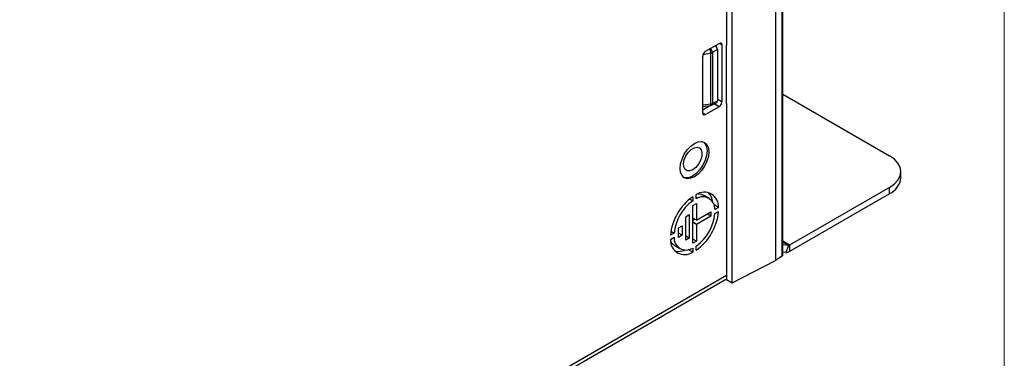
# Paper-space layout 'Sheet1' of a CAD drawing. Header units: millimetres. Extents: x -7 to 413, y -20 to 277.
# Tile 77 of 105: x 355 to 406, y 172 to 190. Entities that reach past the tile are written whole.
import ezdxf

# ---------------------------------------------------------------- set-up
doc = ezdxf.new("R2010")
doc.units = ezdxf.units.MM

psp = doc.layouts.new('Sheet1')

# ---------------------------------------------------------------- linework, layer by layer
at = {"color": 7, "linetype": 'Continuous', "lineweight": 18}
psp.add_line((405.91, 269.949), (405.91, -13.051), dxfattribs=at)
at = {"color": 7, "linetype": 'Continuous', "lineweight": 25}
for p, q in [((394.442, 177.61), (394.442, 217.595)), ((394.471, 177.653), (394.471, 217.636)), ((394.091, 217.392), (394.091, 177.382)), ((391.859, 176.243), (391.859, 216.211)), ((391.564, 205.915), (391.564, 188.511)), ((390.481, 188.187), (391.188, 188.596)), ((390.76, 185.471), (390.76, 188.09)), ((391.096, 188.274), (390.848, 188.119)), ((390.848, 188.119), (390.848, 185.5)), ((391.047, 188.427), (391.047, 188.514)), ((391.096, 188.274), (391.096, 185.626)), ((391.329, 188.514), (391.329, 185.574)), ((391.564, 185.502), (391.564, 188.511)), ((390.339, 185.003), (390.339, 187.942)), ((390.848, 185.5), (391.096, 185.626)), ((394.471, 185.98), (399.984, 182.797)), ((390.339, 185.339), (390.731, 185.384)), ((390.339, 185.166), (390.713, 185.382)), ((391.188, 185.329), (390.481, 184.921)), ((390.799, 185.404), (391.052, 185.533)), ((391.564, 185.502), (391.564, 176.413)), ((400.57, 181.654), (400.57, 181.981)), ((399.984, 181.164), (394.824, 178.185)), ((399.984, 180.838), (399.984, 181.164)), ((389.823, 180.471), (389.662, 180.564)), ((389.823, 180.684), (389.823, 180.471)), ((390.007, 180.577), (390.007, 180.79)), ((390.665, 180.603), (390.382, 180.766)), ((399.984, 180.838), (394.824, 177.859)), ((389.829, 180.229), (390.013, 180.335)), ((389.829, 178.279), (389.829, 180.229)), ((390.013, 180.335), (390.013, 179.466)), ((391.156, 180.126), (390.926, 180.259)), ((391.156, 180.126), (390.972, 180.02)), ((389.461, 179.651), (389.645, 179.757)), ((389.461, 178.432), (389.461, 179.651)), ((389.645, 179.757), (389.645, 178.538)), ((390.013, 179.466), (389.829, 179.572)), ((389.829, 179.474), (389.914, 179.523)), ((390.013, 179.466), (390.759, 179.897)), ((390.759, 179.684), (390.013, 179.254)), ((390.759, 179.684), (390.575, 179.79)), ((390.759, 179.897), (390.759, 179.684)), ((390.972, 179.807), (391.156, 179.914)), ((389.094, 179.074), (389.277, 179.18)), ((389.094, 178.584), (389.094, 179.074)), ((389.277, 179.18), (389.277, 178.69)), ((390.013, 179.254), (389.829, 179.36)), ((390.013, 179.254), (390.013, 178.385)), ((388.859, 178.8), (388.674, 178.693)), ((388.674, 178.481), (388.859, 178.587)), ((388.859, 178.8), (388.697, 178.893)), ((389.277, 178.69), (389.094, 178.797)), ((389.277, 178.69), (389.094, 178.584)), ((389.645, 178.538), (389.461, 178.644)), ((389.645, 178.538), (389.461, 178.432)), ((390.013, 178.385), (389.829, 178.491)), ((388.882, 178.168), (389.165, 178.004)), ((389.823, 177.817), (389.593, 177.95)), ((389.823, 178.03), (389.823, 177.817)), ((390.013, 178.385), (389.829, 178.279)), ((390.007, 177.923), (390.007, 178.136)), ((394.767, 178.17), (394.471, 178.197)), ((394.767, 178.17), (394.626, 177.806)), ((394.824, 178.185), (394.824, 177.859)), ((394.442, 177.61), (394.091, 177.382)), ((394.626, 177.806), (394.471, 177.819)), ((391.859, 176.243), (394.091, 177.382)), ((331.609, 141.829), (391.564, 176.441)), ((391.564, 176.413), (391.859, 176.243))]:
    psp.add_line(p, q, dxfattribs=at)
at = {"color": 8, "linetype": 'Continuous', "lineweight": 25}
for p, q in [((391.329, 188.514), (391.188, 188.596)), ((390.76, 188.09), (390.35, 188.011)), ((391.329, 185.574), (391.096, 185.709)), ((390.339, 185.422), (390.76, 185.471)), ((391.188, 185.329), (390.937, 185.474)), ((390.481, 184.921), (390.339, 185.003)), ((394.824, 178.185), (394.471, 178.389)), ((394.767, 178.17), (394.471, 178.341)), ((331.609, 142.019), (391.564, 176.63))]:
    psp.add_line(p, q, dxfattribs=at)
at = {"color": 8, "linetype": 'Continuous', "lineweight": 25, "flags": 128}
psp.add_lwpolyline([(390.731, 185.384), (390.739, 185.388), (390.747, 185.399), (390.753, 185.417), (390.757, 185.442), (390.76, 185.471)], dxfattribs=at)
at = {"color": 7, "linetype": 'Continuous', "lineweight": 25, "flags": 128}
for points in [[(389.173, 182.141), (389.198, 182.378), (389.272, 182.627), (389.39, 182.873), (389.544, 183.098), (389.723, 183.287), (389.915, 183.427), (390.107, 183.509), (390.286, 183.526), (390.44, 183.479), (390.558, 183.37), (390.632, 183.206), (390.658, 182.998), (390.632, 182.762), (390.558, 182.512), (390.44, 182.266), (390.286, 182.041), (390.107, 181.852), (389.915, 181.712), (389.723, 181.631), (389.544, 181.613), (389.39, 181.66), (389.272, 181.77), (389.198, 181.934), (389.173, 182.141)], [(390.384, 183.505), (390.467, 183.419), (390.541, 183.255), (390.566, 183.048), (390.541, 182.813), (390.467, 182.564), (390.35, 182.319), (390.196, 182.094), (390.018, 181.906), (389.826, 181.766)], [(389.826, 182.07), (389.671, 182.01), (389.533, 182.017), (389.427, 182.089), (389.363, 182.219), (389.35, 182.392), (389.389, 182.59), (389.475, 182.792), (389.599, 182.975), (389.748, 183.119), (389.905, 183.21), (390.053, 183.237), (390.177, 183.197), (390.263, 183.095), (390.302, 182.941), (390.289, 182.753), (390.226, 182.55), (390.119, 182.355), (389.981, 182.189), (389.826, 182.07)], [(399.984, 181.164), (400.233, 181.339), (400.418, 181.539), (400.532, 181.755), (400.57, 181.981), (400.532, 182.206), (400.418, 182.422), (400.233, 182.622), (399.984, 182.797)], [(390.112, 180.836), (390.241, 180.821), (390.382, 180.766)]]:
    psp.add_lwpolyline(points, dxfattribs=at)
at = {"color": 7, "linetype": 'Continuous', "lineweight": 25}
for centre, radius, start, end in [((391.243, 188.528), 0.0873, 350.7849, 129.2028), ((390.646, 187.928), 0.307, 122.605, 177.3945), ((390.724, 188.349), 0.262, 278.0122, 298.5074), ((391.022, 185.588), 0.307, 302.6054, 357.395), ((390.708, 185.583), 0.2, 276.6346, 296.8989), ((390.724, 185.73), 0.262, 278.0122, 298.5074), ((390.426, 184.989), 0.0873, 170.7862, 309.2049), ((389.514, 182.21), 0.543, 251.2897, 305.1644), ((399.569, 181.754), 1.006, 294.375, 354.3046), ((391.425, 178.432), 2.763, 125.4241, 174.5759), ((391.209, 178.556), 2.363, 125.9058, 174.094), ((390.418, 180.175), 0.74, 356.1994, 123.7899), ((390.347, 180.051), 0.626, 357.1647, 122.8247), ((390.008, 180.312), 0.858, 6.1518, 42.3426), ((388.406, 180.175), 2.763, 305.424, 354.576), ((388.621, 180.051), 2.363, 305.9058, 354.0942), ((389.412, 178.432), 0.74, 176.1997, 303.7898), ((389.484, 178.556), 0.626, 177.1649, 302.8247), ((389.153, 178.63), 0.535, 209.4429, 239.6908), ((389.089, 178.719), 0.858, 257.6629, 293.8532), ((394.771, 178.268), 0.0982, 267.6415, 302.3493), ((394.64, 178.149), 0.344, 267.6431, 302.3489)]:
    psp.add_arc(centre, radius, start, end, dxfattribs=at)
at = {"color": 8, "linetype": 'Continuous', "lineweight": 25}
for centre, radius, start, end in [((389.812, 188.028), 0.95, 3.7069, 18.0511), ((390.518, 188.084), 0.332, 6.0435, 49.0538), ((390.743, 185.494), 0.106, 301.9243, 3.3393)]:
    psp.add_arc(centre, radius, start, end, dxfattribs=at)
at = {"color": 7, "linetype": 'Continuous', "lineweight": 25}
for centre, major_axis, ratio, start_param, end_param in [((390.955, 188.356), (-0.1, 0.173), 0.577644, 3.928635, 5.185074), ((390.955, 185.708), (-0.1, 0.173), 0.577117, 3.11103, 3.928176), ((394.371, 177.65), (0.1, 0.0048), 0.606667, 5.477449, 6.25412)]:
    psp.add_ellipse(centre, major_axis=major_axis, ratio=ratio, start_param=start_param, end_param=end_param, dxfattribs=at)

doc.saveas('drawing.dxf')
